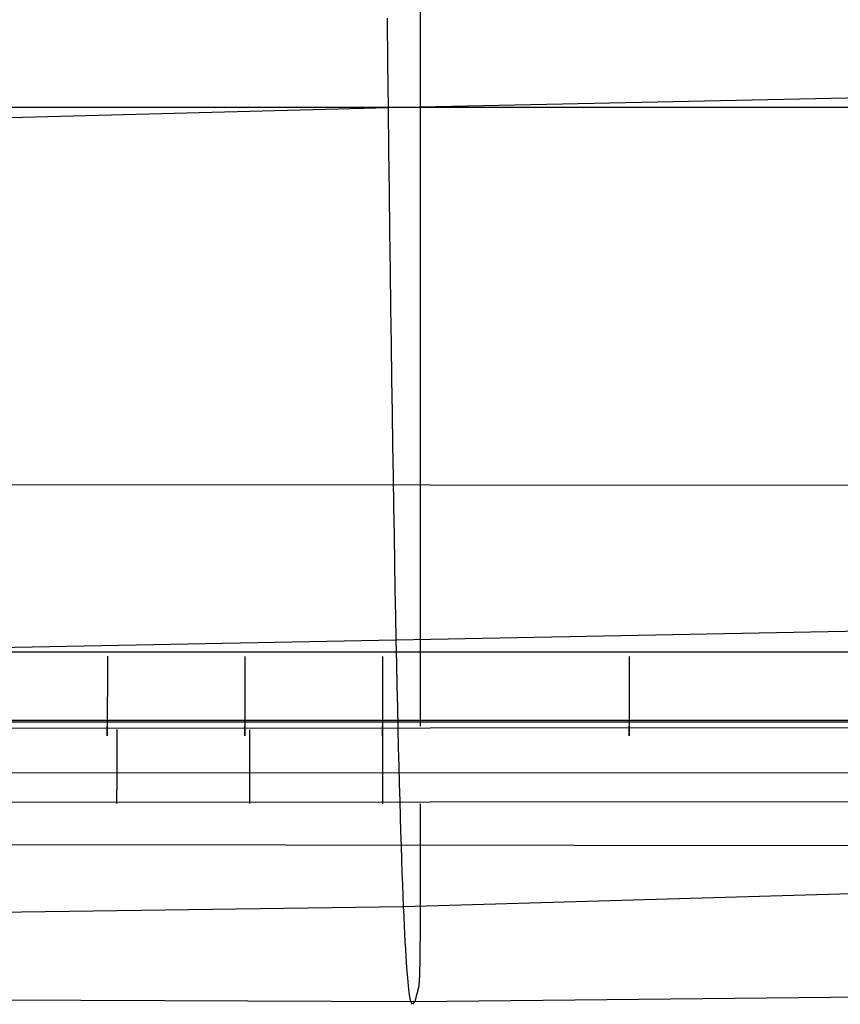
# Model space of a CAD drawing. Extents: x -353 to 1161, y -766 to 145.
# Tile 14 of 74: x -66 to -19, y -766 to -709. Entities that reach past the tile are written whole.
import ezdxf

# ---------------------------------------------------------------- set-up
doc = ezdxf.new("R2010")
doc.units = 0
doc.layers.add('DEFAULT', color=7, linetype='CONTINUOUS')

msp = doc.modelspace()

# ---------------------------------------------------------------- linework, layer by layer
at = {"layer": 'DEFAULT'}
for p, q in [((-43.299, -707.721, 21.628), (-43.299, -709.57, 22.647)), ((-45.14, -711.995, 291.135), (-45.168, -709.388, 292.227)), ((-43.299, -709.57, 22.647), (-43.299, -711.372, 23.686)), ((-43.299, -711.372, 23.686), (-43.299, -713.128, 24.743)), ((-45.112, -714.523, 290.021), (-45.14, -711.995, 291.135)), ((27.785, -712.984, 288.223), (-45.112, -714.523, 290.021)), ((-43.299, -713.128, 24.743), (-43.299, -714.839, 25.818)), ((-45.112, -714.523, 290.021), (-151.275, -717.348, 290.039)), ((-114.997, -714.491, 25.848), (898.366, -714.497, 25.848)), ((-45.083, -716.972, 288.885), (-45.112, -714.523, 290.021)), ((-43.299, -714.839, 25.818), (-43.299, -716.505, 26.91)), ((-43.299, -716.505, 26.91), (-43.299, -718.128, 28.02)), ((-45.055, -719.342, 287.727), (-45.083, -716.972, 288.885)), ((-43.299, -718.128, 28.02), (-43.299, -719.708, 29.147)), ((-45.027, -721.636, 286.549), (-45.055, -719.342, 287.727)), ((-43.299, -719.708, 29.147), (-43.299, -721.245, 30.29)), ((-43.299, -721.245, 30.29), (-43.299, -722.741, 31.45)), ((-44.999, -723.854, 285.349), (-45.027, -721.636, 286.549)), ((-43.299, -722.741, 31.45), (-43.299, -724.196, 32.625)), ((-44.97, -725.997, 284.129), (-44.999, -723.854, 285.349)), ((-43.299, -724.196, 32.625), (-43.299, -725.611, 33.816)), ((-43.299, -725.611, 33.816), (-43.299, -726.985, 35.022)), ((-44.942, -728.066, 282.889), (-44.97, -725.997, 284.129)), ((-43.299, -726.985, 35.022), (-43.299, -728.322, 36.242)), ((-44.914, -730.064, 281.63), (-44.942, -728.066, 282.889)), ((-43.299, -728.322, 36.242), (-43.299, -729.619, 37.477)), ((-43.299, -729.619, 37.477), (-43.299, -730.88, 38.726)), ((-44.886, -731.991, 280.352), (-44.914, -730.064, 281.63)), ((-43.299, -730.88, 38.726), (-43.299, -732.103, 39.989)), ((-44.858, -733.848, 279.054), (-44.886, -731.991, 280.352)), ((-43.299, -732.103, 39.989), (-43.299, -733.291, 41.265)), ((-43.299, -733.291, 41.265), (-43.299, -734.443, 42.554)), ((-44.83, -735.637, 277.739), (-44.858, -733.848, 279.054)), ((-43.299, -734.443, 42.554), (-43.299, -735.56, 43.855)), ((-44.802, -737.359, 276.406), (-44.83, -735.637, 277.739)), ((-43.299, -735.56, 43.855), (-43.299, -736.644, 45.168)), ((-115.076, -736.078, 45.177), (826.652, -736.644, 45.168)), ((-43.299, -736.644, 45.168), (-43.299, -737.697, 46.498)), ((-44.774, -739.016, 275.055), (-44.802, -737.359, 276.406)), ((-43.299, -737.697, 46.498), (-43.299, -738.718, 47.84)), ((-43.299, -738.718, 47.84), (-43.299, -739.707, 49.193)), ((-44.746, -740.607, 273.688), (-44.774, -739.016, 275.055)), ((-43.299, -739.707, 49.193), (-43.299, -740.665, 50.556)), ((-44.718, -742.136, 272.304), (-44.746, -740.607, 273.688)), ((-44.663, -745.008, 269.488), (172.478, -740.806, 260.658)), ((-43.299, -740.665, 50.556), (-43.299, -741.591, 51.93)), ((-43.299, -741.591, 51.93), (-43.299, -742.488, 53.314)), ((-44.691, -743.602, 270.903), (-44.718, -742.136, 272.304)), ((-43.299, -742.488, 53.314), (-43.299, -743.355, 54.708)), ((-44.663, -745.008, 269.488), (-44.691, -743.602, 270.903)), ((-43.299, -743.355, 54.708), (-43.299, -744.193, 56.111)), ((-43.299, -744.193, 56.111), (-43.299, -745.787, 58.943)), ((-150.861, -746.986, 270.82), (-44.663, -745.008, 269.488)), ((-44.636, -746.354, 268.056), (-44.663, -745.008, 269.488)), ((875.79, -745.708, 76.166), (-92.311, -745.709, 76.166)), ((-61.199, -745.939, 76.166), (-61.2, -746.062, 76.164)), ((-61.2, -746.062, 76.164), (-61.2, -746.187, 76.157)), ((-53.328, -745.948, 76.166), (-53.328, -746.071, 76.164)), ((-53.328, -746.071, 76.164), (-53.328, -746.196, 76.157)), ((-45.457, -745.95, 76.166), (-45.457, -746.073, 76.164)), ((-45.457, -746.073, 76.164), (-45.457, -746.198, 76.157)), ((-43.299, -745.787, 58.943), (-43.299, -747.274, 61.807)), ((-31.324, -745.95, 76.166), (-31.324, -746.073, 76.164)), ((-31.324, -746.073, 76.164), (-31.324, -746.198, 76.157)), ((-61.2, -746.441, 76.131), (-61.201, -746.506, 76.121)), ((-61.201, -746.506, 76.121), (-61.201, -746.57, 76.11)), ((-61.201, -746.57, 76.11), (-61.201, -746.636, 76.098)), ((-61.201, -746.636, 76.098), (-61.201, -746.701, 76.084)), ((-61.2, -746.187, 76.157), (-61.2, -746.25, 76.152)), ((-61.2, -746.25, 76.152), (-61.2, -746.313, 76.146)), ((-61.2, -746.313, 76.146), (-61.2, -746.377, 76.139)), ((-61.2, -746.377, 76.139), (-61.2, -746.441, 76.131)), ((-53.328, -746.645, 76.098), (-53.329, -746.711, 76.084)), ((-53.328, -746.196, 76.157), (-53.328, -746.259, 76.152)), ((-53.328, -746.259, 76.152), (-53.328, -746.323, 76.146)), ((-53.328, -746.323, 76.146), (-53.328, -746.386, 76.139)), ((-53.328, -746.386, 76.139), (-53.328, -746.451, 76.131)), ((-53.328, -746.451, 76.131), (-53.328, -746.515, 76.121)), ((-53.328, -746.515, 76.121), (-53.328, -746.58, 76.11)), ((-53.328, -746.58, 76.11), (-53.328, -746.645, 76.098)), ((-45.457, -746.198, 76.157), (-45.457, -746.261, 76.152)), ((-45.457, -746.261, 76.152), (-45.457, -746.325, 76.146)), ((-45.457, -746.325, 76.146), (-45.457, -746.388, 76.139)), ((-45.457, -746.388, 76.139), (-45.457, -746.453, 76.131)), ((-45.457, -746.453, 76.131), (-45.457, -746.517, 76.121)), ((-45.457, -746.517, 76.121), (-45.457, -746.582, 76.11)), ((-45.457, -746.582, 76.11), (-45.457, -746.647, 76.098)), ((-45.457, -746.647, 76.098), (-45.457, -746.713, 76.084)), ((-44.609, -747.642, 266.61), (-44.636, -746.354, 268.056)), ((-31.324, -746.198, 76.157), (-31.324, -746.261, 76.152)), ((-31.324, -746.261, 76.152), (-31.324, -746.325, 76.146)), ((-31.324, -746.325, 76.146), (-31.324, -746.388, 76.139)), ((-31.324, -746.388, 76.139), (-31.324, -746.453, 76.131)), ((-31.324, -746.453, 76.131), (-31.324, -746.517, 76.121)), ((-31.324, -746.517, 76.121), (-31.324, -746.582, 76.11)), ((-31.324, -746.582, 76.11), (-31.324, -746.647, 76.098)), ((-31.324, -746.647, 76.098), (-31.324, -746.713, 76.084)), ((-61.201, -746.899, 76.035), (-61.202, -746.966, 76.017)), ((-61.202, -746.966, 76.017), (-61.202, -747.033, 75.996)), ((-61.202, -747.033, 75.996), (-61.202, -747.099, 75.974)), ((-61.202, -747.099, 75.974), (-61.202, -747.166, 75.951)), ((-61.202, -747.166, 75.951), (-61.202, -747.234, 75.927)), ((-61.202, -747.234, 75.927), (-61.202, -747.301, 75.9)), ((-61.201, -746.701, 76.084), (-61.201, -746.767, 76.069)), ((-61.201, -746.767, 76.069), (-61.201, -746.833, 76.053)), ((-61.201, -746.833, 76.053), (-61.201, -746.899, 76.035)), ((-53.329, -746.711, 76.084), (-53.329, -746.777, 76.069)), ((-53.329, -746.777, 76.069), (-53.329, -746.843, 76.053)), ((-53.329, -746.843, 76.053), (-53.329, -746.909, 76.035)), ((-53.329, -746.909, 76.035), (-53.329, -746.975, 76.017)), ((-53.329, -746.975, 76.017), (-53.329, -747.042, 75.996)), ((-53.329, -747.042, 75.996), (-53.329, -747.109, 75.974)), ((-53.329, -747.109, 75.974), (-53.329, -747.176, 75.951)), ((-53.329, -747.176, 75.951), (-53.329, -747.243, 75.927)), ((-53.329, -747.243, 75.927), (-53.329, -747.31, 75.9)), ((-45.457, -746.713, 76.084), (-45.457, -746.779, 76.069)), ((-45.457, -746.779, 76.069), (-45.457, -746.845, 76.053)), ((-45.457, -746.845, 76.053), (-45.457, -746.911, 76.035)), ((-45.457, -746.911, 76.035), (-45.457, -746.977, 76.017)), ((-45.457, -746.977, 76.017), (-45.457, -747.044, 75.996)), ((-45.457, -747.044, 75.996), (-45.457, -747.111, 75.974)), ((-45.457, -747.111, 75.974), (-45.457, -747.178, 75.951)), ((-45.457, -747.178, 75.951), (-45.457, -747.245, 75.927)), ((-45.457, -747.245, 75.927), (-45.457, -747.312, 75.9)), ((-31.324, -746.713, 76.084), (-31.324, -746.779, 76.069)), ((-31.324, -746.779, 76.069), (-31.324, -746.845, 76.053)), ((-31.324, -746.845, 76.053), (-31.324, -746.911, 76.035)), ((-31.324, -746.911, 76.035), (-31.324, -746.977, 76.017)), ((-31.324, -746.977, 76.017), (-31.324, -747.044, 75.996)), ((-31.324, -747.044, 75.996), (-31.324, -747.111, 75.974)), ((-31.324, -747.111, 75.974), (-31.324, -747.178, 75.951)), ((-31.324, -747.178, 75.951), (-31.324, -747.245, 75.927)), ((-31.324, -747.245, 75.927), (-31.324, -747.312, 75.9)), ((-61.202, -747.368, 75.873), (-61.203, -747.435, 75.844)), ((-61.203, -747.435, 75.844), (-61.203, -747.503, 75.813)), ((-61.203, -747.503, 75.813), (-61.203, -747.57, 75.781)), ((-61.203, -747.57, 75.781), (-61.203, -747.637, 75.747)), ((-61.203, -747.637, 75.747), (-61.203, -747.705, 75.712)), ((-61.203, -747.705, 75.712), (-61.203, -747.772, 75.675)), ((-61.203, -747.772, 75.675), (-61.203, -747.839, 75.637)), ((-61.202, -747.301, 75.9), (-61.202, -747.368, 75.873)), ((-53.329, -747.31, 75.9), (-53.329, -747.378, 75.873)), ((-53.329, -747.378, 75.873), (-53.329, -747.445, 75.844)), ((-53.329, -747.445, 75.844), (-53.329, -747.512, 75.813)), ((-53.329, -747.512, 75.813), (-53.329, -747.58, 75.781)), ((-53.329, -747.58, 75.781), (-53.329, -747.647, 75.747)), ((-53.329, -747.647, 75.747), (-53.329, -747.714, 75.712)), ((-53.329, -747.714, 75.712), (-53.329, -747.782, 75.675)), ((-53.329, -747.782, 75.675), (-53.329, -747.849, 75.637)), ((-45.457, -747.312, 75.9), (-45.457, -747.38, 75.873)), ((-45.457, -747.38, 75.873), (-45.457, -747.447, 75.844)), ((-45.457, -747.447, 75.844), (-45.457, -747.514, 75.813)), ((-45.457, -747.514, 75.813), (-45.457, -747.582, 75.781)), ((-45.457, -747.582, 75.781), (-45.457, -747.649, 75.747)), ((-45.457, -747.649, 75.747), (-45.457, -747.716, 75.712)), ((-45.457, -747.716, 75.712), (-45.457, -747.783, 75.675)), ((-45.457, -747.783, 75.675), (-45.457, -747.85, 75.637)), ((-44.582, -748.873, 265.15), (-44.609, -747.642, 266.61)), ((-43.299, -747.274, 61.807), (-43.299, -748.661, 64.701)), ((-31.324, -747.312, 75.9), (-31.324, -747.38, 75.873)), ((-31.324, -747.38, 75.873), (-31.324, -747.447, 75.844)), ((-31.324, -747.447, 75.844), (-31.324, -747.514, 75.813)), ((-31.324, -747.514, 75.813), (-31.324, -747.582, 75.781)), ((-31.324, -747.582, 75.781), (-31.324, -747.649, 75.747)), ((-31.324, -747.649, 75.747), (-31.324, -747.716, 75.712)), ((-31.324, -747.716, 75.712), (-31.324, -747.784, 75.675)), ((-31.324, -747.784, 75.675), (-31.324, -747.851, 75.637)), ((-61.204, -748.236, 75.374), (-61.205, -748.302, 75.324)), ((-61.205, -748.302, 75.324), (-61.205, -748.366, 75.273)), ((-61.205, -748.366, 75.273), (-61.205, -748.431, 75.22)), ((-61.203, -747.839, 75.637), (-61.204, -747.906, 75.597)), ((-61.204, -747.906, 75.597), (-61.204, -747.972, 75.556)), ((-61.204, -747.972, 75.556), (-61.204, -748.039, 75.512)), ((-61.204, -748.039, 75.512), (-61.204, -748.105, 75.468)), ((-61.204, -748.105, 75.468), (-61.204, -748.171, 75.421)), ((-61.204, -748.171, 75.421), (-61.204, -748.236, 75.374)), ((-53.329, -748.115, 75.468), (-53.33, -748.181, 75.421)), ((-53.33, -748.181, 75.421), (-53.33, -748.246, 75.374)), ((-53.33, -748.246, 75.374), (-53.33, -748.311, 75.324)), ((-53.33, -748.311, 75.324), (-53.33, -748.376, 75.273)), ((-53.33, -748.376, 75.273), (-53.33, -748.441, 75.22)), ((-53.329, -747.849, 75.637), (-53.329, -747.915, 75.597)), ((-53.329, -747.915, 75.597), (-53.329, -747.982, 75.556)), ((-53.329, -747.982, 75.556), (-53.329, -748.048, 75.512)), ((-53.329, -748.048, 75.512), (-53.329, -748.115, 75.468)), ((-45.457, -747.85, 75.637), (-45.457, -747.917, 75.597)), ((-45.457, -747.917, 75.597), (-45.457, -747.984, 75.555)), ((-45.457, -747.984, 75.555), (-45.457, -748.05, 75.512)), ((-45.457, -748.05, 75.512), (-45.457, -748.117, 75.468)), ((-45.457, -748.117, 75.468), (-45.457, -748.182, 75.421)), ((-45.457, -748.182, 75.421), (-45.457, -748.248, 75.374)), ((-45.457, -748.248, 75.374), (-45.457, -748.313, 75.324)), ((-45.457, -748.313, 75.324), (-45.457, -748.378, 75.273)), ((-45.457, -748.378, 75.273), (-45.457, -748.442, 75.22)), ((-44.243, -760.265, 245.043), (385.339, -747.989, 228.961)), ((-31.324, -747.851, 75.637), (-31.324, -747.917, 75.597)), ((-31.324, -747.917, 75.597), (-31.324, -747.984, 75.555)), ((-31.324, -747.984, 75.555), (-31.324, -748.05, 75.512)), ((-31.324, -748.05, 75.512), (-31.324, -748.117, 75.468)), ((-31.324, -748.117, 75.468), (-31.324, -748.183, 75.421)), ((-31.324, -748.183, 75.421), (-31.324, -748.248, 75.374)), ((-31.324, -748.248, 75.374), (-31.324, -748.313, 75.324)), ((-31.324, -748.313, 75.324), (-31.324, -748.378, 75.273)), ((-31.324, -748.378, 75.273), (-31.324, -748.443, 75.22)), ((-61.205, -748.745, 74.934), (-61.206, -748.806, 74.871)), ((-61.206, -748.806, 74.871), (-61.206, -748.867, 74.808)), ((-61.206, -748.867, 74.808), (-61.206, -748.927, 74.743)), ((-61.206, -748.927, 74.743), (-61.206, -749.044, 74.608)), ((-61.205, -748.431, 75.22), (-61.205, -748.495, 75.166)), ((-61.205, -748.495, 75.166), (-61.205, -748.558, 75.11)), ((-61.205, -748.558, 75.11), (-61.205, -748.621, 75.053)), ((-61.205, -748.621, 75.053), (-61.205, -748.684, 74.994)), ((-61.205, -748.684, 74.994), (-61.205, -748.745, 74.934)), ((-53.33, -748.441, 75.22), (-53.33, -748.504, 75.166)), ((-53.33, -748.504, 75.166), (-53.33, -748.568, 75.11)), ((-53.33, -748.568, 75.11), (-53.33, -748.631, 75.053)), ((-53.33, -748.631, 75.053), (-53.33, -748.693, 74.994)), ((-53.33, -748.693, 74.994), (-53.33, -748.755, 74.933)), ((-53.33, -748.755, 74.933), (-53.33, -748.816, 74.871)), ((-53.33, -748.816, 74.871), (-53.33, -748.877, 74.808)), ((-53.33, -748.877, 74.808), (-53.33, -748.936, 74.743)), ((-53.33, -748.936, 74.743), (-53.33, -749.054, 74.608)), ((-45.457, -748.442, 75.22), (-45.457, -748.506, 75.166)), ((-45.457, -748.506, 75.166), (-45.457, -748.57, 75.11)), ((-45.457, -748.57, 75.11), (-45.457, -748.633, 75.053)), ((-45.457, -748.633, 75.053), (-45.457, -748.695, 74.994)), ((-45.457, -748.695, 74.994), (-45.457, -748.757, 74.933)), ((-45.457, -748.757, 74.933), (-45.457, -748.818, 74.871)), ((-45.457, -748.818, 74.871), (-45.457, -748.878, 74.808)), ((-45.457, -748.878, 74.808), (-45.457, -748.938, 74.743)), ((-45.457, -748.938, 74.743), (-45.457, -749.056, 74.608)), ((-44.555, -750.049, 263.675), (-44.582, -748.873, 265.15)), ((-43.299, -748.661, 64.701), (-43.299, -749.953, 67.622)), ((-31.324, -748.443, 75.22), (-31.324, -748.506, 75.166)), ((-31.324, -748.506, 75.166), (-31.324, -748.57, 75.11)), ((-31.324, -748.57, 75.11), (-31.324, -748.633, 75.053)), ((-31.324, -748.633, 75.053), (-31.324, -748.695, 74.994)), ((-31.324, -748.695, 74.994), (-31.324, -748.757, 74.933)), ((-31.324, -748.757, 74.933), (-31.324, -748.818, 74.871)), ((-31.324, -748.818, 74.871), (-31.324, -748.879, 74.808)), ((-31.324, -748.879, 74.808), (-31.324, -748.938, 74.743)), ((-31.324, -748.938, 74.743), (-31.324, -749.056, 74.608)), ((-61.206, -749.158, 74.468), (-61.207, -749.269, 74.322)), ((-61.207, -749.269, 74.322), (-61.207, -749.376, 74.17)), ((-61.207, -749.376, 74.17), (-61.207, -749.479, 74.014)), ((-61.207, -749.479, 74.014), (-61.207, -749.578, 73.852)), ((-61.206, -749.044, 74.608), (-61.206, -749.158, 74.468)), ((-53.33, -749.054, 74.608), (-53.33, -749.168, 74.468)), ((-53.33, -749.168, 74.468), (-53.33, -749.278, 74.322)), ((-53.33, -749.278, 74.322), (-53.33, -749.385, 74.17)), ((-53.33, -749.385, 74.17), (-53.33, -749.488, 74.014)), ((-53.33, -749.488, 74.014), (-53.33, -749.587, 73.852)), ((-45.457, -749.056, 74.608), (-45.457, -749.17, 74.468)), ((-45.457, -749.17, 74.468), (-45.457, -749.28, 74.322)), ((-45.457, -749.28, 74.322), (-45.457, -749.387, 74.17)), ((-45.457, -749.387, 74.17), (-45.457, -749.49, 74.014)), ((-45.457, -749.49, 74.014), (-45.457, -749.589, 73.852)), ((-31.324, -749.056, 74.608), (-31.324, -749.17, 74.468)), ((-31.324, -749.17, 74.468), (-31.324, -749.28, 74.322)), ((-31.324, -749.28, 74.322), (-31.324, -749.387, 74.17)), ((-31.324, -749.387, 74.17), (-31.324, -749.49, 74.014)), ((-31.324, -749.49, 74.014), (-31.324, -749.589, 73.852)), ((875.858, -749.713, 67.629), (-92.379, -749.715, 67.629)), ((875.856, -749.614, 73.344), (-92.377, -749.616, 73.344)), ((889.873, -749.606, 76.166), (-75.978, -750.075, 76.166)), ((-61.208, -750.073, 72.796), (-61.209, -750.137, 72.608)), ((-61.207, -749.578, 73.852), (-61.208, -749.672, 73.686)), ((-61.208, -749.672, 73.686), (-61.208, -749.762, 73.516)), ((-61.208, -749.762, 73.516), (-61.208, -749.847, 73.341)), ((-61.208, -749.847, 73.341), (-61.208, -749.927, 73.163)), ((-61.208, -749.927, 73.163), (-61.208, -750.003, 72.981)), ((-61.208, -749.999, 67.761), (-61.208, -749.942, 67.622)), ((-61.208, -750.054, 67.904), (-61.208, -749.999, 67.761)), ((-61.208, -750.003, 72.981), (-61.208, -750.073, 72.796)), ((-61.208, -750.106, 68.051), (-61.208, -750.054, 67.904)), ((-53.33, -749.682, 73.686), (-53.331, -749.772, 73.515)), ((-53.331, -749.772, 73.515), (-53.331, -749.857, 73.341)), ((-53.331, -749.857, 73.341), (-53.331, -749.937, 73.162)), ((-53.331, -749.937, 73.162), (-53.331, -750.012, 72.981)), ((-53.331, -750.008, 67.761), (-53.331, -749.951, 67.622)), ((-53.331, -750.063, 67.904), (-53.331, -750.008, 67.761)), ((-53.331, -750.012, 72.981), (-53.331, -750.082, 72.796)), ((-53.331, -750.116, 68.051), (-53.331, -750.063, 67.904)), ((-53.33, -749.587, 73.852), (-53.33, -749.682, 73.686)), ((-45.457, -749.589, 73.852), (-45.457, -749.684, 73.686)), ((-45.457, -749.684, 73.686), (-45.457, -749.774, 73.515)), ((-45.457, -749.774, 73.515), (-45.457, -749.859, 73.341)), ((-45.457, -749.859, 73.341), (-45.457, -749.939, 73.162)), ((-45.457, -749.939, 73.162), (-45.457, -750.014, 72.981)), ((-45.457, -750.01, 67.761), (-45.457, -749.953, 67.622)), ((-45.457, -750.065, 67.904), (-45.457, -750.01, 67.761)), ((-45.457, -750.014, 72.981), (-45.457, -750.084, 72.796)), ((-45.457, -750.118, 68.05), (-45.457, -750.065, 67.904)), ((-44.528, -751.169, 262.187), (-44.555, -750.049, 263.675)), ((-31.324, -749.589, 73.852), (-31.324, -749.684, 73.686)), ((-31.324, -749.684, 73.686), (-31.324, -749.774, 73.515)), ((-31.324, -749.774, 73.515), (-31.324, -749.859, 73.341)), ((-31.324, -749.859, 73.341), (-31.324, -749.939, 73.162)), ((-31.324, -749.939, 73.162), (-31.324, -750.014, 72.981)), ((-31.324, -750.01, 67.761), (-31.324, -749.953, 67.622)), ((-31.324, -750.065, 67.904), (-31.324, -750.01, 67.761)), ((-31.324, -750.014, 72.981), (-31.324, -750.084, 72.796)), ((-31.324, -750.118, 68.05), (-31.324, -750.065, 67.904)), ((-61.209, -750.156, 68.202), (-61.208, -750.106, 68.051)), ((-61.209, -750.137, 72.608), (-61.209, -750.197, 72.419)), ((-61.209, -750.203, 68.356), (-61.209, -750.156, 68.202)), ((-61.209, -750.197, 72.419), (-61.209, -750.25, 72.227)), ((-61.209, -750.248, 68.515), (-61.209, -750.203, 68.356)), ((-61.209, -750.289, 68.677), (-61.209, -750.248, 68.515)), ((-61.209, -750.25, 72.227), (-61.209, -750.299, 72.034)), ((-61.209, -750.327, 68.843), (-61.209, -750.289, 68.677)), ((-61.209, -750.299, 72.034), (-61.209, -750.341, 71.839)), ((-61.209, -750.361, 69.013), (-61.209, -750.327, 68.843)), ((-61.209, -750.341, 71.839), (-61.209, -750.379, 71.644)), ((-61.209, -750.392, 69.186), (-61.209, -750.361, 69.013)), ((-61.209, -750.379, 71.644), (-61.209, -750.41, 71.448)), ((-61.209, -750.419, 69.362), (-61.209, -750.392, 69.186)), ((-61.209, -750.41, 71.448), (-61.209, -750.437, 71.252)), ((-61.209, -750.442, 69.541), (-61.209, -750.419, 69.362)), ((-61.209, -750.437, 71.252), (-61.209, -750.458, 71.057)), ((-61.209, -750.46, 69.723), (-61.209, -750.442, 69.541)), ((-61.209, -750.458, 71.057), (-61.209, -750.473, 70.862)), ((-61.209, -750.474, 69.908), (-61.209, -750.46, 69.723)), ((-61.209, -750.473, 70.862), (-61.209, -750.483, 70.668)), ((-61.209, -750.484, 70.095), (-61.209, -750.474, 69.908)), ((-61.209, -750.483, 70.668), (-61.209, -750.489, 70.475)), ((-61.209, -750.489, 70.284), (-61.209, -750.484, 70.095)), ((-61.209, -750.489, 70.475), (-61.209, -750.489, 70.284)), ((-60.663, -750.299, 76.17), (-60.664, -750.38, 76.174)), ((-60.664, -750.38, 76.174), (-60.664, -750.462, 76.181)), ((-60.664, -750.462, 76.181), (-60.664, -750.543, 76.189)), ((-60.664, -750.543, 76.189), (-60.664, -750.625, 76.199)), ((-60.664, -750.625, 76.199), (-60.664, -750.707, 76.211)), ((-60.663, -750.138, 76.166), (-60.663, -750.218, 76.167)), ((-60.663, -750.218, 76.167), (-60.663, -750.299, 76.17)), ((-53.331, -750.082, 72.796), (-53.331, -750.147, 72.608)), ((-53.331, -750.166, 68.201), (-53.331, -750.116, 68.051)), ((-53.331, -750.147, 72.608), (-53.331, -750.206, 72.418)), ((-53.331, -750.213, 68.356), (-53.331, -750.166, 68.201)), ((-53.331, -750.206, 72.418), (-53.331, -750.26, 72.227)), ((-53.331, -750.257, 68.515), (-53.331, -750.213, 68.356)), ((-53.331, -750.299, 68.677), (-53.331, -750.257, 68.515)), ((-53.331, -750.26, 72.227), (-53.331, -750.308, 72.033)), ((-53.331, -750.336, 68.843), (-53.331, -750.299, 68.677)), ((-53.331, -750.308, 72.033), (-53.331, -750.351, 71.839)), ((-53.331, -750.371, 69.013), (-53.331, -750.336, 68.843)), ((-53.331, -750.351, 71.839), (-53.331, -750.388, 71.644)), ((-53.331, -750.402, 69.185), (-53.331, -750.371, 69.013)), ((-53.331, -750.388, 71.644), (-53.331, -750.42, 71.448)), ((-53.331, -750.428, 69.362), (-53.331, -750.402, 69.185)), ((-53.331, -750.42, 71.448), (-53.331, -750.446, 71.252)), ((-53.331, -750.451, 69.541), (-53.331, -750.428, 69.362)), ((-53.331, -750.446, 71.252), (-53.331, -750.467, 71.056)), ((-53.331, -750.47, 69.723), (-53.331, -750.451, 69.541)), ((-53.331, -750.467, 71.056), (-53.331, -750.483, 70.862)), ((-53.331, -750.484, 69.907), (-53.331, -750.47, 69.723)), ((-53.331, -750.483, 70.862), (-53.331, -750.493, 70.668)), ((-53.331, -750.493, 70.095), (-53.331, -750.484, 69.907)), ((-53.331, -750.493, 70.668), (-53.331, -750.498, 70.475)), ((-53.331, -750.498, 70.284), (-53.331, -750.493, 70.095)), ((-53.331, -750.498, 70.475), (-53.331, -750.498, 70.284)), ((-53.06, -750.147, 76.166), (-53.06, -750.227, 76.167)), ((-53.06, -750.227, 76.167), (-53.06, -750.308, 76.17)), ((-53.06, -750.308, 76.17), (-53.06, -750.389, 76.174)), ((-53.06, -750.389, 76.174), (-53.06, -750.471, 76.181)), ((-53.06, -750.471, 76.181), (-53.06, -750.552, 76.189)), ((-53.06, -750.552, 76.189), (-53.06, -750.634, 76.199)), ((-53.06, -750.634, 76.199), (-53.06, -750.717, 76.211)), ((-45.457, -750.084, 72.796), (-45.457, -750.149, 72.608)), ((-45.457, -750.168, 68.201), (-45.457, -750.118, 68.05)), ((-45.457, -750.149, 72.608), (-45.457, -750.208, 72.418)), ((-45.457, -750.149, 76.166), (-45.457, -750.229, 76.167)), ((-45.457, -750.215, 68.356), (-45.457, -750.168, 68.201)), ((-45.457, -750.208, 72.418), (-45.457, -750.262, 72.227)), ((-45.457, -750.259, 68.515), (-45.457, -750.215, 68.356)), ((-45.457, -750.229, 76.167), (-45.457, -750.31, 76.17)), ((-45.457, -750.3, 68.677), (-45.457, -750.259, 68.515)), ((-45.457, -750.262, 72.227), (-45.457, -750.31, 72.033)), ((-45.457, -750.338, 68.843), (-45.457, -750.3, 68.677)), ((-45.457, -750.31, 72.033), (-45.457, -750.353, 71.839)), ((-45.457, -750.31, 76.17), (-45.457, -750.391, 76.174)), ((-45.457, -750.373, 69.012), (-45.457, -750.338, 68.843)), ((-45.457, -750.353, 71.839), (-45.457, -750.39, 71.643)), ((-45.457, -750.403, 69.185), (-45.457, -750.373, 69.012)), ((-45.457, -750.39, 71.643), (-45.457, -750.422, 71.448)), ((-45.457, -750.391, 76.174), (-45.457, -750.473, 76.181)), ((-45.457, -750.43, 69.362), (-45.457, -750.403, 69.185)), ((-45.457, -750.422, 71.448), (-45.457, -750.448, 71.252)), ((-45.457, -750.453, 69.541), (-45.457, -750.43, 69.362)), ((-45.457, -750.448, 71.252), (-45.457, -750.469, 71.056)), ((-45.457, -750.472, 69.723), (-45.457, -750.453, 69.541)), ((-45.457, -750.469, 71.056), (-45.457, -750.485, 70.861)), ((-45.457, -750.486, 69.907), (-45.457, -750.472, 69.723)), ((-45.457, -750.473, 76.181), (-45.457, -750.554, 76.189)), ((-45.457, -750.485, 70.861), (-45.457, -750.495, 70.667)), ((-45.457, -750.495, 70.095), (-45.457, -750.486, 69.907)), ((-45.457, -750.495, 70.667), (-45.457, -750.5, 70.475)), ((-45.457, -750.5, 70.284), (-45.457, -750.495, 70.095)), ((-45.457, -750.5, 70.475), (-45.457, -750.5, 70.284)), ((-45.457, -750.554, 76.189), (-45.457, -750.636, 76.199)), ((-45.457, -750.636, 76.199), (-45.457, -750.718, 76.211)), ((-31.324, -750.084, 72.796), (-31.324, -750.149, 72.608)), ((-31.324, -750.168, 68.201), (-31.324, -750.118, 68.05)), ((-31.324, -750.149, 72.608), (-31.324, -750.208, 72.418)), ((-31.324, -750.215, 68.356), (-31.324, -750.168, 68.201)), ((-31.324, -750.208, 72.418), (-31.324, -750.262, 72.227)), ((-31.324, -750.259, 68.515), (-31.324, -750.215, 68.356)), ((-31.324, -750.301, 68.677), (-31.324, -750.259, 68.515)), ((-31.324, -750.262, 72.227), (-31.324, -750.31, 72.033)), ((-31.324, -750.338, 68.843), (-31.324, -750.301, 68.677)), ((-31.324, -750.31, 72.033), (-31.324, -750.353, 71.839)), ((-31.324, -750.373, 69.012), (-31.324, -750.338, 68.843)), ((-31.324, -750.353, 71.839), (-31.324, -750.39, 71.643)), ((-31.324, -750.404, 69.185), (-31.324, -750.373, 69.012)), ((-31.324, -750.39, 71.643), (-31.324, -750.422, 71.448)), ((-31.324, -750.43, 69.362), (-31.324, -750.404, 69.185)), ((-31.324, -750.422, 71.448), (-31.324, -750.448, 71.252)), ((-31.324, -750.453, 69.541), (-31.324, -750.43, 69.362)), ((-31.324, -750.448, 71.252), (-31.324, -750.469, 71.056)), ((-31.324, -750.472, 69.723), (-31.324, -750.453, 69.541)), ((-31.324, -750.469, 71.056), (-31.324, -750.485, 70.861)), ((-31.324, -750.486, 69.907), (-31.324, -750.472, 69.723)), ((-31.324, -750.485, 70.861), (-31.324, -750.495, 70.667)), ((-31.324, -750.495, 70.095), (-31.324, -750.486, 69.907)), ((-31.324, -750.495, 70.667), (-31.324, -750.5, 70.475)), ((-31.324, -750.5, 70.284), (-31.324, -750.495, 70.095)), ((-31.324, -750.5, 70.475), (-31.324, -750.5, 70.284)), ((-60.665, -751.203, 76.327), (-60.666, -751.285, 76.353)), ((-60.664, -750.79, 76.226), (-60.665, -750.872, 76.242)), ((-60.665, -750.872, 76.242), (-60.665, -750.955, 76.26)), ((-60.665, -750.955, 76.26), (-60.665, -751.038, 76.28)), ((-60.665, -751.038, 76.28), (-60.665, -751.12, 76.302)), ((-60.665, -751.12, 76.302), (-60.665, -751.203, 76.327)), ((-60.664, -750.707, 76.211), (-60.664, -750.79, 76.226)), ((-53.06, -750.964, 76.26), (-53.061, -751.047, 76.28)), ((-53.061, -751.047, 76.28), (-53.061, -751.129, 76.302)), ((-53.061, -751.129, 76.302), (-53.061, -751.212, 76.327)), ((-53.06, -750.717, 76.211), (-53.06, -750.799, 76.226)), ((-53.06, -750.799, 76.226), (-53.06, -750.881, 76.242)), ((-53.06, -750.881, 76.242), (-53.06, -750.964, 76.26)), ((-45.457, -750.718, 76.211), (-45.457, -750.801, 76.226)), ((-45.457, -750.801, 76.226), (-45.457, -750.883, 76.242)), ((-45.457, -750.883, 76.242), (-45.457, -750.966, 76.26)), ((-45.457, -750.966, 76.26), (-45.457, -751.048, 76.28)), ((-45.457, -751.048, 76.28), (-45.457, -751.131, 76.302)), ((-45.457, -751.131, 76.302), (-45.457, -751.214, 76.327)), ((-44.501, -752.237, 260.686), (-44.528, -751.169, 262.187)), ((-60.666, -751.695, 76.515), (-60.667, -751.776, 76.554)), ((-60.666, -751.285, 76.353), (-60.666, -751.368, 76.381)), ((-60.666, -751.368, 76.381), (-60.666, -751.45, 76.412)), ((-60.666, -751.45, 76.412), (-60.666, -751.532, 76.444)), ((-60.666, -751.532, 76.444), (-60.666, -751.613, 76.479)), ((-60.666, -751.613, 76.479), (-60.666, -751.695, 76.515)), ((-53.061, -751.212, 76.327), (-53.061, -751.294, 76.353)), ((-53.061, -751.294, 76.353), (-53.061, -751.377, 76.381)), ((-53.061, -751.377, 76.381), (-53.061, -751.459, 76.412)), ((-53.061, -751.459, 76.412), (-53.061, -751.541, 76.444)), ((-53.061, -751.541, 76.444), (-53.061, -751.622, 76.479)), ((-53.061, -751.622, 76.479), (-53.061, -751.704, 76.515)), ((-53.061, -751.704, 76.515), (-53.061, -751.785, 76.554)), ((-45.457, -751.214, 76.327), (-45.457, -751.296, 76.353)), ((-45.457, -751.296, 76.353), (-45.457, -751.378, 76.381)), ((-45.457, -751.378, 76.381), (-45.457, -751.461, 76.412)), ((-45.457, -751.461, 76.412), (-45.457, -751.543, 76.444)), ((-45.457, -751.543, 76.444), (-45.457, -751.624, 76.479)), ((-45.457, -751.624, 76.479), (-45.457, -751.706, 76.515)), ((-45.457, -751.706, 76.515), (-45.457, -751.787, 76.554)), ((889.948, -752.171, 77.174), (-75.998, -752.639, 77.173)), ((-60.667, -752.173, 76.777), (-60.668, -752.251, 76.828)), ((-60.668, -752.251, 76.828), (-60.668, -752.328, 76.881)), ((-60.668, -752.328, 76.881), (-60.668, -752.405, 76.935)), ((-60.667, -751.776, 76.554), (-60.667, -751.856, 76.595)), ((-60.667, -751.856, 76.595), (-60.667, -751.936, 76.637)), ((-60.667, -751.936, 76.637), (-60.667, -752.016, 76.682)), ((-60.667, -752.016, 76.682), (-60.667, -752.095, 76.729)), ((-60.667, -752.095, 76.729), (-60.667, -752.173, 76.777)), ((-53.061, -751.785, 76.554), (-53.061, -751.865, 76.595)), ((-53.061, -751.865, 76.595), (-53.061, -751.945, 76.637)), ((-53.061, -751.945, 76.637), (-53.061, -752.025, 76.682)), ((-53.061, -752.025, 76.682), (-53.061, -752.104, 76.729)), ((-53.061, -752.104, 76.729), (-53.061, -752.183, 76.777)), ((-53.061, -752.183, 76.777), (-53.061, -752.26, 76.828)), ((-53.061, -752.26, 76.828), (-53.061, -752.337, 76.881)), ((-45.457, -751.787, 76.554), (-45.457, -751.867, 76.595)), ((-45.457, -751.867, 76.595), (-45.457, -751.947, 76.637)), ((-45.457, -751.947, 76.637), (-45.457, -752.027, 76.682)), ((-45.457, -752.027, 76.682), (-45.457, -752.106, 76.729)), ((-45.457, -752.106, 76.729), (-45.457, -752.184, 76.777)), ((-45.457, -752.184, 76.777), (-45.457, -752.262, 76.828)), ((-45.457, -752.262, 76.828), (-45.457, -752.339, 76.881)), ((-44.474, -753.253, 259.172), (-44.501, -752.237, 260.686)), ((-60.668, -752.629, 77.11), (-60.669, -752.702, 77.172)), ((-60.669, -752.702, 77.172), (-60.669, -752.774, 77.236)), ((-60.669, -752.774, 77.236), (-60.669, -752.845, 77.302)), ((-60.669, -752.845, 77.302), (-60.669, -752.915, 77.369)), ((-60.668, -752.405, 76.935), (-60.668, -752.48, 76.992)), ((-60.668, -752.48, 76.992), (-60.668, -752.555, 77.05)), ((-60.668, -752.555, 77.05), (-60.668, -752.629, 77.11)), ((-53.061, -752.564, 77.05), (-53.062, -752.638, 77.11)), ((-53.062, -752.638, 77.11), (-53.062, -752.711, 77.172)), ((-53.062, -752.711, 77.172), (-53.062, -752.783, 77.236)), ((-53.062, -752.783, 77.236), (-53.062, -752.854, 77.302)), ((-53.062, -752.854, 77.302), (-53.062, -752.924, 77.369)), ((-53.061, -752.337, 76.881), (-53.061, -752.414, 76.935)), ((-53.061, -752.414, 76.935), (-53.061, -752.489, 76.992)), ((-53.061, -752.489, 76.992), (-53.061, -752.564, 77.05)), ((-45.457, -752.339, 76.881), (-45.457, -752.416, 76.935)), ((-45.457, -752.416, 76.935), (-45.457, -752.491, 76.992)), ((-45.457, -752.491, 76.992), (-45.457, -752.566, 77.05)), ((-45.457, -752.566, 77.05), (-45.457, -752.64, 77.11)), ((-45.457, -752.64, 77.11), (-45.457, -752.713, 77.172)), ((-45.457, -752.713, 77.172), (-45.457, -752.785, 77.236)), ((-45.457, -752.785, 77.236), (-45.457, -752.856, 77.302)), ((-45.457, -752.856, 77.302), (-45.457, -752.926, 77.369)), ((-60.669, -753.118, 77.581), (-60.67, -753.184, 77.654)), ((-60.67, -753.184, 77.654), (-60.67, -753.248, 77.729)), ((-60.67, -753.248, 77.729), (-60.67, -753.311, 77.806)), ((-60.67, -753.311, 77.806), (-60.67, -753.373, 77.884)), ((-60.67, -753.373, 77.884), (-60.67, -753.433, 77.963)), ((-60.67, -753.433, 77.963), (-60.67, -753.493, 78.044)), ((-60.669, -752.915, 77.369), (-60.669, -752.984, 77.438)), ((-60.669, -752.984, 77.438), (-60.669, -753.052, 77.508)), ((-60.669, -753.052, 77.508), (-60.669, -753.118, 77.581)), ((-53.062, -752.924, 77.369), (-53.062, -752.993, 77.438)), ((-53.062, -752.993, 77.438), (-53.062, -753.061, 77.508)), ((-53.062, -753.061, 77.508), (-53.062, -753.127, 77.58)), ((-53.062, -753.127, 77.58), (-53.062, -753.193, 77.654)), ((-53.062, -753.193, 77.654), (-53.062, -753.257, 77.729)), ((-53.062, -753.257, 77.729), (-53.062, -753.32, 77.806)), ((-53.062, -753.32, 77.806), (-53.062, -753.382, 77.884)), ((-53.062, -753.382, 77.884), (-53.062, -753.442, 77.963)), ((-53.062, -753.442, 77.963), (-53.062, -753.502, 78.044)), ((-45.457, -752.926, 77.369), (-45.457, -752.995, 77.438)), ((-45.457, -752.995, 77.438), (-45.457, -753.062, 77.508)), ((-45.457, -753.062, 77.508), (-45.457, -753.129, 77.58)), ((-45.457, -753.129, 77.58), (-45.457, -753.195, 77.654)), ((-45.457, -753.195, 77.654), (-45.457, -753.259, 77.729)), ((-45.457, -753.259, 77.729), (-45.457, -753.322, 77.806)), ((-45.457, -753.322, 77.806), (-45.457, -753.384, 77.884)), ((-45.457, -753.384, 77.884), (-45.457, -753.444, 77.963)), ((-45.457, -753.444, 77.963), (-45.457, -753.503, 78.044)), ((-44.448, -754.218, 257.646), (-44.474, -753.253, 259.172)), ((889.998, -753.843, 79.849), (-76.011, -754.312, 79.843)), ((-60.671, -754.007, 78.909), (-60.672, -754.093, 79.092)), ((-60.67, -753.55, 78.126), (-60.671, -753.607, 78.209)), ((-60.671, -753.607, 78.209), (-60.671, -753.662, 78.293)), ((-60.671, -753.662, 78.293), (-60.671, -753.716, 78.378)), ((-60.671, -753.716, 78.378), (-60.671, -753.819, 78.551)), ((-60.671, -753.819, 78.551), (-60.671, -753.916, 78.728)), ((-60.671, -753.916, 78.728), (-60.671, -754.007, 78.909)), ((-60.67, -753.493, 78.044), (-60.67, -753.55, 78.126)), ((-53.062, -753.502, 78.044), (-53.062, -753.559, 78.125)), ((-53.062, -753.559, 78.125), (-53.062, -753.616, 78.208)), ((-53.062, -753.616, 78.208), (-53.062, -753.671, 78.293)), ((-53.062, -753.671, 78.293), (-53.062, -753.725, 78.378)), ((-53.062, -753.725, 78.378), (-53.062, -753.828, 78.551)), ((-53.062, -753.828, 78.551), (-53.062, -753.925, 78.728)), ((-53.062, -753.925, 78.728), (-53.062, -754.016, 78.909)), ((-53.062, -754.016, 78.909), (-53.062, -754.102, 79.092)), ((-45.457, -753.503, 78.044), (-45.457, -753.561, 78.125)), ((-45.457, -753.561, 78.125), (-45.457, -753.618, 78.208)), ((-45.457, -753.618, 78.208), (-45.457, -753.673, 78.293)), ((-45.457, -753.673, 78.293), (-45.457, -753.727, 78.378)), ((-45.457, -753.727, 78.378), (-45.457, -753.83, 78.551)), ((-45.457, -753.83, 78.551), (-45.457, -753.927, 78.728)), ((-45.457, -753.927, 78.728), (-45.457, -754.018, 78.909)), ((-45.457, -754.018, 78.909), (-45.457, -754.104, 79.092)), ((-60.672, -754.093, 79.092), (-60.672, -754.172, 79.277)), ((-60.672, -754.172, 79.277), (-60.672, -754.245, 79.464)), ((-60.672, -754.245, 79.464), (-60.672, -754.313, 79.652)), ((-60.672, -754.313, 79.652), (-60.672, -754.374, 79.842)), ((-53.062, -754.181, 79.277), (-53.063, -754.255, 79.464)), ((-53.063, -754.255, 79.464), (-53.063, -754.322, 79.652)), ((-53.063, -754.322, 79.652), (-53.063, -754.383, 79.842)), ((-53.062, -754.102, 79.092), (-53.062, -754.181, 79.277)), ((-45.457, -754.104, 79.092), (-45.457, -754.183, 79.277)), ((-45.457, -754.183, 79.277), (-45.457, -754.256, 79.464)), ((-45.457, -754.256, 79.464), (-45.457, -754.324, 79.652)), ((-45.457, -754.324, 79.652), (-45.457, -754.385, 79.842)), ((-44.422, -755.134, 256.108), (-44.448, -754.218, 257.646)), ((-43.299, -754.385, 79.842), (-43.299, -755.243, 82.724)), ((-44.396, -756.001, 254.558), (-44.422, -755.134, 256.108)), ((-43.299, -755.243, 82.724), (-43.299, -756.045, 85.615)), ((-44.37, -756.822, 252.997), (-44.396, -756.001, 254.558)), ((-43.299, -756.045, 85.615), (-43.299, -757.5, 91.409)), ((-115.093, -756.691, 91.409), (826.652, -757.5, 91.409)), ((-44.344, -757.597, 251.426), (-44.37, -756.822, 252.997)), ((-44.319, -758.327, 249.844), (-44.344, -757.597, 251.426)), ((-43.299, -757.5, 91.409), (-43.299, -758.835, 97.441)), ((-44.293, -759.015, 248.253), (-44.319, -758.327, 249.844)), ((-44.268, -759.66, 246.652), (-44.293, -759.015, 248.253)), ((-43.299, -758.835, 97.441), (-43.3, -760.005, 103.478)), ((-44.243, -760.265, 245.043), (-44.268, -759.66, 246.652)), ((-43.601, -765.717, 191.355), (533.614, -759.501, 186.303)), ((-43.3, -760.005, 103.478), (-43.301, -761.021, 109.526)), ((-116.033, -761.289, 246.277), (-44.243, -760.265, 245.043)), ((-44.219, -760.831, 243.425), (-44.243, -760.265, 245.043)), ((-44.194, -761.359, 241.798), (-44.219, -760.831, 243.425)), ((-43.301, -761.021, 109.526), (-43.304, -761.895, 115.588)), ((-44.17, -761.849, 240.165), (-44.194, -761.359, 241.798)), ((-44.146, -762.304, 238.524), (-44.17, -761.849, 240.165)), ((-43.304, -761.895, 115.588), (-43.309, -762.639, 121.671)), ((-44.122, -762.725, 236.876), (-44.146, -762.304, 238.524)), ((-44.099, -763.113, 235.221), (-44.122, -762.725, 236.876)), ((-43.309, -762.639, 121.671), (-43.315, -763.266, 127.779)), ((-44.076, -763.469, 233.561), (-44.099, -763.113, 235.221)), ((-44.053, -763.795, 231.895), (-44.076, -763.469, 233.561)), ((-43.315, -763.266, 127.779), (-43.337, -764.216, 140.091)), ((-44.008, -764.359, 228.549), (-44.053, -763.795, 231.895)), ((-43.964, -764.816, 225.185), (-44.008, -764.359, 228.549)), ((-43.337, -764.216, 140.091), (-43.373, -764.839, 152.564)), ((-43.921, -765.177, 221.808), (-43.964, -764.816, 225.185)), ((-43.88, -765.45, 218.42), (-43.921, -765.177, 221.808)), ((-43.373, -764.839, 152.564), (-43.601, -765.717, 191.355)), ((-115.379, -765.45, 191.853), (-43.601, -765.717, 191.355)), ((-43.84, -765.646, 215.026), (-43.88, -765.45, 218.42)), ((-43.801, -765.776, 211.628), (-43.84, -765.646, 215.026)), ((-43.728, -765.876, 204.835), (-43.801, -765.776, 211.628)), ((-43.601, -765.717, 191.355), (-43.728, -765.876, 204.835))]:
    msp.add_line(p, q, dxfattribs=at)

doc.saveas('drawing.dxf')
